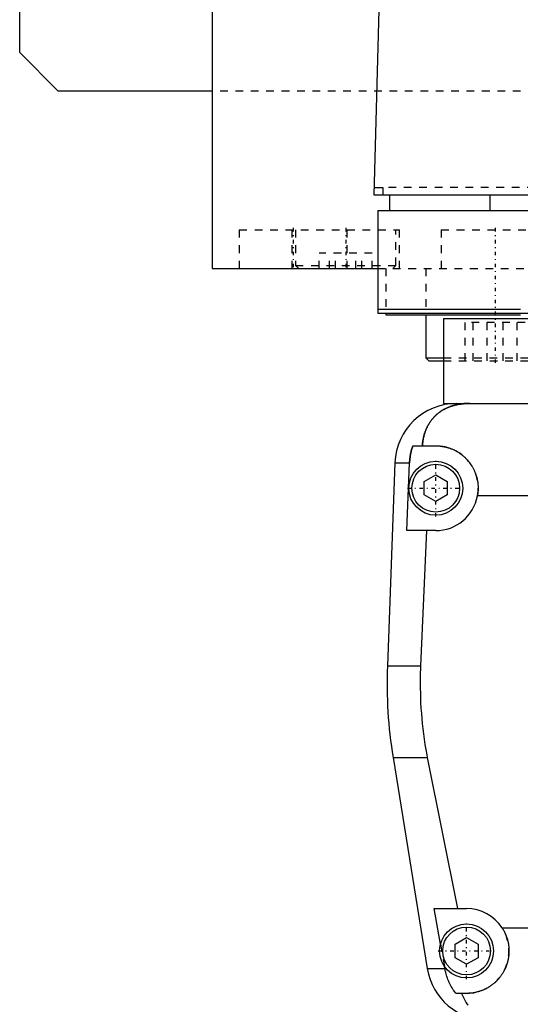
# Model space of a CAD drawing. Extents: x -125 to 125, y -136 to 719.
# Tile 2 of 13: x -125 to -60, y -70 to 57. Entities that reach past the tile are written whole.
import ezdxf

# ---------------------------------------------------------------- set-up
doc = ezdxf.new("R2010")
doc.units = 0
doc.linetypes.add('CENTER', pattern=[1.5, 0.45, -0.5, 0.05, -0.5])
doc.linetypes.add('DASHED', pattern=[2, 1, -1])
for name, color, linetype in [('AM_0', 7, 'CONTINUOUS'), ('AM_3', 7, 'DASHED'), ('AM_7', 7, 'CENTER')]:
    doc.layers.add(name, color=color, linetype=linetype)

msp = doc.modelspace()

# ---------------------------------------------------------------- linework, layer by layer
at = {"layer": 'AM_0', "color": 7, "linetype": 'CONTINUOUS'}
for p, q in [((-125, 53), (-125, 383)), ((-100, 363), (-100, 25)), ((-79, 34.5), (-76.83, 115.63)), ((-120, 48), (-125, 53)), ((-100, 48), (-120, 48)), ((79, 34.5), (-79, 34.5)), ((-78.97, 35.5), (-77.86, 35.5)), ((-77.86, 35.5), (-77.86, 34.5)), ((-77, 34.5), (-77, 32.5)), ((-64, 34.5), (-64, 32.5)), ((-78.5, 32.5), (78.5, 32.5)), ((-78.5, 32.5), (-78.5, 19.2)), ((-100, 25), (-78.56, 25)), ((-88.79, 25.01), (-88.79, 25)), ((-78.5, 19.7), (-60, 19.7)), ((-78.5, 19.2), (-60.04, 19.2)), ((-77.5, 19.2), (-77.5, 19)), ((-77.5, 19), (-60.01, 19)), ((-72.29, 19), (-72.29, 13.4)), ((-70, 18.5), (-70, 7.5)), ((-70, 18.5), (-60.07, 18.5)), ((-72.29, 13.4), (-71.89, 13)), ((-72.29, 13.4), (-70.01, 13.4)), ((-71.89, 13), (-70, 13)), ((-70, 7.5), (-66.56, 7.5)), ((-68.3, 7.5), (-36, 7.5)), ((-73.97, 2), (-71, 2)), ((-76.29, -0.2), (-77.28, -26.54)), ((-76.29, -0.2), (-74.4, -0.2)), ((-74.75, -9), (-74.4, -0.2)), ((-72.5, -2.63), (-71, -1.77)), ((-71, -1.77), (-69.5, -2.63)), ((-72.5, -4.37), (-72.5, -2.63)), ((-69.5, -2.63), (-69.5, -4.37)), ((-71, -5.23), (-72.5, -4.37)), ((-69.5, -4.37), (-71, -5.23)), ((-31.65, -4.5), (-65.59, -4.5)), ((-71, -9), (-74.75, -9)), ((-72.2, -9), (-72.97, -26.54)), ((-77.28, -26.54), (-72.97, -26.54)), ((-76.54, -38.4), (-72.1, -65.78)), ((-76.54, -38.4), (-72.1, -38.4)), ((-72.1, -38.4), (-68.19, -58)), ((-71.21, -58), (-67, -58)), ((-70.39, -62.62), (-71.21, -58)), ((-62.39, -60.5), (-9.77, -60.5)), ((-68.5, -62.63), (-67, -61.77)), ((-67, -61.77), (-65.5, -62.63)), ((-68.5, -64.37), (-68.5, -62.63)), ((-65.5, -62.63), (-65.5, -64.37)), ((-67, -65.23), (-68.5, -64.37)), ((-65.5, -64.37), (-67, -65.23)), ((-72.1, -65.78), (-69.82, -65.78)), ((-69.82, -65.78), (-69.87, -65.5)), ((-67, -69), (-68.39, -69))]:
    msp.add_line(p, q, dxfattribs=at)
for points in [[(-66.56, 7.5, 0), (-66.61, 7.5, 0), (-66.7, 7.5, 0), (-66.8, 7.5, 0), (-66.84, 7.5, 0), (-66.89, 7.49, 0), (-66.98, 7.49, 0), (-67.08, 7.49, 0), (-67.17, 7.48, 0), (-67.26, 7.47, 0), (-67.35, 7.47, 0), (-67.4, 7.46, 0), (-67.45, 7.46, 0), (-67.54, 7.45, 0), (-67.63, 7.44, 0), (-67.72, 7.42, 0), (-67.82, 7.41, 0), (-67.91, 7.4, 0), (-67.95, 7.39, 0), (-68, 7.38, 0), (-68.09, 7.37, 0), (-68.18, 7.35, 0), (-68.23, 7.34, 0), (-68.27, 7.33, 0), (-68.36, 7.31, 0), (-68.45, 7.29, 0), (-68.49, 7.28, 0), (-68.53, 7.27, 0), (-68.62, 7.24, 0), (-68.71, 7.22, 0), (-68.79, 7.2, 0), (-68.88, 7.17, 0), (-68.96, 7.14, 0), (-69, 7.13, 0), (-69.04, 7.11, 0), (-69.13, 7.08, 0), (-69.21, 7.05, 0), (-69.29, 7.02, 0), (-69.37, 6.99, 0), (-69.45, 6.96, 0), (-69.49, 6.94, 0), (-69.53, 6.92, 0), (-69.6, 6.89, 0), (-69.68, 6.85, 0), (-69.76, 6.81, 0), (-69.83, 6.77, 0), (-69.91, 6.74, 0), (-69.94, 6.72, 0), (-69.98, 6.69, 0), (-70.05, 6.65, 0), (-70.12, 6.61, 0), (-70.19, 6.57, 0), (-70.26, 6.52, 0), (-70.33, 6.48, 0), (-70.37, 6.46, 0), (-70.4, 6.43, 0), (-70.47, 6.39, 0), (-70.53, 6.34, 0), (-70.6, 6.29, 0), (-70.66, 6.24, 0), (-70.72, 6.19, 0), (-70.75, 6.17, 0), (-70.78, 6.14, 0), (-70.84, 6.09, 0), (-70.9, 6.04, 0), (-70.93, 6.01, 0), (-70.96, 5.98, 0), (-71.02, 5.93, 0), (-71.08, 5.87, 0), (-71.1, 5.85, 0), (-71.13, 5.82, 0), (-71.19, 5.76, 0), (-71.24, 5.71, 0), (-71.29, 5.65, 0), (-71.34, 5.59, 0), (-71.4, 5.53, 0), (-71.42, 5.5, 0), (-71.45, 5.47, 0), (-71.5, 5.41, 0), (-71.54, 5.35, 0), (-71.59, 5.28, 0), (-71.64, 5.22, 0), (-71.68, 5.16, 0), (-71.71, 5.12, 0), (-71.73, 5.09, 0), (-71.77, 5.02, 0), (-71.82, 4.96, 0), (-71.86, 4.89, 0), (-71.9, 4.82, 0), (-71.94, 4.75, 0), (-71.96, 4.72, 0), (-71.98, 4.68, 0), (-72.02, 4.61, 0), (-72.06, 4.54, 0), (-72.1, 4.46, 0), (-72.13, 4.39, 0), (-72.17, 4.32, 0), (-72.18, 4.28, 0), (-72.2, 4.24, 0), (-72.24, 4.16, 0), (-72.27, 4.09, 0), (-72.3, 4.01, 0), (-72.33, 3.93, 0), (-72.36, 3.85, 0), (-72.37, 3.81, 0), (-72.39, 3.77, 0), (-72.42, 3.69, 0), (-72.44, 3.61, 0), (-72.46, 3.57, 0), (-72.47, 3.52, 0), (-72.49, 3.44, 0), (-72.52, 3.36, 0), (-72.53, 3.32, 0), (-72.54, 3.27, 0), (-72.56, 3.19, 0), (-72.58, 3.1, 0), (-72.6, 3.02, 0), (-72.62, 2.93, 0), (-72.63, 2.84, 0), (-72.64, 2.8, 0), (-72.65, 2.76, 0), (-72.66, 2.67, 0), (-72.68, 2.58, 0), (-72.72, 2.27, 0), (-72.74, 2, 0)], [(-74.4, -0.2, 0), (-74.39, -0.14, 0), (-74.39, -0.02, 0), (-74.38, 0.1, 0), (-74.37, 0.16, 0), (-74.37, 0.23, 0), (-74.35, 0.35, 0), (-74.34, 0.47, 0), (-74.32, 0.6, 0), (-74.3, 0.72, 0), (-74.28, 0.85, 0), (-74.27, 0.91, 0), (-74.26, 0.97, 0), (-74.23, 1.1, 0), (-74.2, 1.22, 0), (-74.17, 1.34, 0), (-74.14, 1.47, 0), (-74.1, 1.59, 0), (-74.09, 1.65, 0), (-74.07, 1.71, 0), (-74.03, 1.83, 0), (-73.99, 1.94, 0), (-73.97, 2, 0)], [(-71, 2, 0), (-70.96, 2, 0), (-70.87, 2, 0), (-70.78, 2, 0), (-70.73, 1.99, 0), (-70.69, 1.99, 0), (-70.6, 1.99, 0), (-70.51, 1.98, 0), (-70.42, 1.97, 0), (-70.33, 1.96, 0), (-70.24, 1.95, 0), (-70.19, 1.94, 0), (-70.15, 1.93, 0), (-70.06, 1.92, 0), (-69.97, 1.9, 0), (-69.88, 1.88, 0), (-69.79, 1.86, 0), (-69.7, 1.84, 0), (-69.65, 1.83, 0), (-69.61, 1.82, 0), (-69.52, 1.8, 0), (-69.43, 1.77, 0), (-69.38, 1.76, 0), (-69.34, 1.74, 0), (-69.25, 1.72, 0), (-69.17, 1.69, 0), (-69.12, 1.67, 0), (-69.08, 1.65, 0), (-68.99, 1.62, 0), (-68.91, 1.59, 0), (-68.82, 1.55, 0), (-68.74, 1.51, 0), (-68.66, 1.48, 0), (-68.61, 1.46, 0), (-68.57, 1.44, 0), (-68.49, 1.39, 0), (-68.41, 1.35, 0), (-68.33, 1.31, 0), (-68.25, 1.26, 0), (-68.17, 1.22, 0), (-68.14, 1.2, 0), (-68.1, 1.17, 0), (-68.02, 1.12, 0), (-67.95, 1.07, 0), (-67.87, 1.02, 0), (-67.8, 0.97, 0), (-67.73, 0.92, 0), (-67.69, 0.89, 0), (-67.66, 0.87, 0), (-67.59, 0.81, 0), (-67.52, 0.76, 0), (-67.45, 0.7, 0), (-67.39, 0.65, 0), (-67.32, 0.59, 0), (-67.29, 0.56, 0), (-67.26, 0.53, 0), (-67.2, 0.47, 0), (-67.14, 0.41, 0), (-67.08, 0.35, 0), (-67.02, 0.29, 0), (-66.96, 0.23, 0), (-66.93, 0.2, 0), (-66.9, 0.17, 0), (-66.84, 0.1, 0), (-66.79, 0.04, 0), (-66.76, 0, 0), (-66.73, -0.03, 0), (-66.68, -0.1, 0), (-66.62, -0.17, 0), (-66.6, -0.2, 0), (-66.57, -0.24, 0), (-66.52, -0.31, 0), (-66.47, -0.38, 0), (-66.42, -0.45, 0), (-66.37, -0.53, 0), (-66.32, -0.6, 0), (-66.3, -0.64, 0), (-66.28, -0.68, 0), (-66.23, -0.76, 0), (-66.19, -0.83, 0), (-66.15, -0.91, 0), (-66.11, -0.99, 0), (-66.06, -1.07, 0), (-66.05, -1.11, 0), (-66.03, -1.15, 0), (-65.99, -1.23, 0), (-65.95, -1.32, 0), (-65.92, -1.4, 0), (-65.88, -1.48, 0), (-65.85, -1.57, 0), (-65.84, -1.61, 0), (-65.82, -1.65, 0), (-65.79, -1.74, 0), (-65.76, -1.82, 0), (-65.74, -1.91, 0), (-65.71, -1.99, 0), (-65.69, -2.08, 0), (-65.68, -2.12, 0), (-65.66, -2.17, 0), (-65.64, -2.25, 0), (-65.62, -2.34, 0), (-65.61, -2.43, 0), (-65.59, -2.52, 0), (-65.57, -2.6, 0), (-65.57, -2.65, 0), (-65.56, -2.69, 0), (-65.55, -2.78, 0), (-65.54, -2.87, 0), (-65.53, -2.91, 0), (-65.53, -2.96, 0), (-65.52, -3.04, 0), (-65.51, -3.13, 0), (-65.51, -3.18, 0), (-65.51, -3.22, 0), (-65.5, -3.31, 0), (-65.5, -3.39, 0), (-65.5, -3.48, 0), (-65.5, -3.57, 0), (-65.5, -3.65, 0), (-65.5, -3.7, 0), (-65.51, -3.74, 0), (-65.51, -3.83, 0), (-65.52, -3.92, 0), (-65.52, -4.01, 0), (-65.53, -4.1, 0), (-65.54, -4.19, 0), (-65.55, -4.23, 0), (-65.55, -4.28, 0), (-65.57, -4.37, 0), (-65.58, -4.46, 0), (-65.59, -4.5, 0)], [(-72.97, -26.54, 0), (-72.99, -26.87, 0), (-73.01, -27.51, 0), (-73.02, -28.16, 0), (-73.02, -28.47, 0), (-73.02, -28.79, 0), (-73.02, -29.43, 0), (-73, -30.07, 0), (-72.98, -30.72, 0), (-72.96, -31.37, 0), (-72.92, -32.03, 0), (-72.9, -32.36, 0), (-72.87, -32.69, 0), (-72.82, -33.35, 0), (-72.75, -34.02, 0), (-72.68, -34.69, 0), (-72.59, -35.36, 0), (-72.5, -36.04, 0), (-72.45, -36.38, 0), (-72.4, -36.71, 0), (-72.29, -37.39, 0), (-72.17, -38.06, 0), (-72.1, -38.4, 0)], [(-62.39, -60.5, 0), (-62.36, -60.55, 0), (-62.3, -60.65, 0), (-62.24, -60.74, 0), (-62.21, -60.79, 0), (-62.18, -60.84, 0), (-62.13, -60.95, 0), (-62.08, -61.05, 0), (-62.03, -61.15, 0), (-61.98, -61.26, 0), (-61.93, -61.36, 0), (-61.91, -61.41, 0), (-61.89, -61.47, 0), (-61.85, -61.57, 0), (-61.81, -61.68, 0), (-61.77, -61.79, 0), (-61.74, -61.9, 0), (-61.71, -62.01, 0), (-61.69, -62.06, 0), (-61.68, -62.12, 0), (-61.65, -62.23, 0), (-61.62, -62.34, 0), (-61.61, -62.39, 0), (-61.6, -62.45, 0), (-61.58, -62.56, 0), (-61.56, -62.66, 0), (-61.56, -62.72, 0), (-61.55, -62.77, 0), (-61.53, -62.88, 0), (-61.52, -62.99, 0), (-61.51, -63.1, 0), (-61.51, -63.21, 0), (-61.5, -63.31, 0), (-61.5, -63.37, 0), (-61.5, -63.42, 0), (-61.5, -63.52, 0), (-61.5, -63.63, 0), (-61.5, -63.73, 0), (-61.51, -63.84, 0), (-61.52, -63.95, 0), (-61.52, -64, 0), (-61.53, -64.05, 0), (-61.54, -64.16, 0), (-61.55, -64.26, 0), (-61.57, -64.37, 0), (-61.59, -64.47, 0), (-61.61, -64.58, 0), (-61.62, -64.63, 0), (-61.63, -64.69, 0), (-61.65, -64.79, 0), (-61.68, -64.9, 0), (-61.71, -65, 0), (-61.74, -65.1, 0), (-61.77, -65.21, 0), (-61.79, -65.26, 0), (-61.81, -65.31, 0), (-61.84, -65.41, 0), (-61.88, -65.51, 0), (-61.92, -65.61, 0), (-61.96, -65.71, 0), (-62.01, -65.81, 0), (-62.03, -65.86, 0), (-62.05, -65.9, 0), (-62.1, -66, 0), (-62.15, -66.1, 0), (-62.18, -66.14, 0), (-62.2, -66.19, 0), (-62.26, -66.28, 0), (-62.31, -66.37, 0), (-62.34, -66.42, 0), (-62.37, -66.46, 0), (-62.43, -66.55, 0), (-62.49, -66.64, 0), (-62.55, -66.73, 0), (-62.61, -66.81, 0), (-62.67, -66.9, 0), (-62.71, -66.94, 0), (-62.74, -66.98, 0), (-62.81, -67.06, 0), (-62.87, -67.14, 0), (-62.94, -67.21, 0), (-63.01, -67.29, 0), (-63.09, -67.36, 0), (-63.12, -67.4, 0), (-63.16, -67.44, 0), (-63.23, -67.51, 0), (-63.31, -67.58, 0), (-63.38, -67.64, 0), (-63.46, -67.71, 0), (-63.55, -67.78, 0), (-63.59, -67.81, 0), (-63.63, -67.85, 0), (-63.71, -67.91, 0), (-63.8, -67.97, 0), (-63.89, -68.04, 0), (-63.98, -68.1, 0), (-64.07, -68.15, 0), (-64.12, -68.18, 0), (-64.16, -68.21, 0), (-64.26, -68.27, 0), (-64.36, -68.32, 0), (-64.45, -68.37, 0), (-64.55, -68.43, 0), (-64.65, -68.47, 0), (-64.7, -68.5, 0), (-64.76, -68.52, 0), (-64.86, -68.57, 0), (-64.96, -68.61, 0), (-65.02, -68.63, 0), (-65.07, -68.65, 0), (-65.17, -68.69, 0), (-65.28, -68.72, 0), (-65.34, -68.74, 0), (-65.39, -68.76, 0), (-65.5, -68.79, 0), (-65.61, -68.82, 0), (-65.72, -68.85, 0), (-65.83, -68.87, 0), (-65.94, -68.9, 0), (-66, -68.91, 0), (-66.05, -68.92, 0), (-66.16, -68.94, 0), (-66.27, -68.95, 0), (-66.39, -68.97, 0), (-66.5, -68.98, 0), (-66.61, -68.99, 0), (-66.67, -68.99, 0), (-66.72, -68.99, 0), (-66.83, -69, 0), (-66.94, -69, 0), (-67, -69, 0)], [(-68.39, -69, 0), (-68.45, -68.92, 0), (-68.56, -68.77, 0), (-68.67, -68.61, 0), (-68.72, -68.53, 0), (-68.77, -68.45, 0), (-68.88, -68.28, 0), (-68.98, -68.11, 0), (-69.07, -67.93, 0), (-69.17, -67.75, 0), (-69.26, -67.57, 0), (-69.3, -67.47, 0), (-69.34, -67.38, 0), (-69.42, -67.19, 0), (-69.49, -67.01, 0), (-69.55, -66.83, 0), (-69.61, -66.65, 0), (-69.66, -66.46, 0), (-69.69, -66.37, 0), (-69.71, -66.27, 0), (-69.76, -66.08, 0), (-69.8, -65.88, 0), (-69.82, -65.78, 0)], [(-67.64, -69, 0), (-67.57, -69.19, 0), (-67.42, -69.55, 0), (-67.24, -69.89, 0), (-67.14, -70.05, 0), (-67.04, -70.21, 0), (-66.82, -70.51, 0)]]:
    msp.add_polyline3d(points, dxfattribs=at)
for centre, radius in [((-71, -3.5), 3.5), ((-71, -3.5), 3.1), ((-67, -63.5), 3.5), ((-67, -63.5), 3.1)]:
    msp.add_circle(centre, radius, dxfattribs=at)
for centre, radius, start, end in [((-68.3, -0.5), 8, 90, 177.861), ((-71, -3.5), 5.5, 270, 349.5243), ((-17.32, -28.78), 60, 177.861, 189.225), ((-67, -63.5), 5.5, 33.0557, 90), ((-64.2, -64.5), 8, 189.225, 270)]:
    msp.add_arc(centre, radius, start, end, dxfattribs=at)
at = {"layer": 'AM_3', "color": 6, "linetype": 'DASHED'}
for p, q in [((100, 48), (-100, 48)), ((77.86, 35.5), (-77.86, 35.5)), ((-96.5, 30), (-96.5, 25)), ((-96.5, 30), (-75.69, 30)), ((-89.69, 30), (-89.69, 25)), ((-89.19, 30), (-89.19, 25.4)), ((-82.5, 25), (-82.5, 30)), ((-76.19, 25.4), (-76.19, 30)), ((-75.69, 25), (-75.69, 30)), ((-70.29, 30), (-70.29, 25)), ((-70.29, 30), (-56.29, 30)), ((-86.12, 25), (-86.12, 27)), ((-79.25, 27), (-86.12, 27)), ((-84.8, 25), (-84.8, 27)), ((-84.01, 25), (-84.01, 27)), ((-81.36, 25), (-81.36, 27)), ((-80.58, 25), (-80.58, 27)), ((-79.25, 25), (-79.25, 27)), ((-89.19, 25.4), (-88.79, 25.01)), ((-89.19, 25.4), (-76.19, 25.4)), ((-78.56, 25), (78.56, 25)), ((-77.5, 25), (-77.5, 19.2)), ((-76.59, 25), (-76.19, 25.4)), ((-72.29, 25), (-72.29, 19)), ((-60.04, 19.2), (60.04, 19.2)), ((-67.19, 13), (-67.19, 18)), ((-59.38, 18), (-67.19, 18)), ((-66.14, 13), (-66.14, 18)), ((-64.33, 13), (-64.33, 18)), ((-62.24, 13), (-62.24, 18)), ((-60.43, 13), (-60.43, 18)), ((-60.07, 18.5), (-0.87, 18.5)), ((-70.01, 13.4), (-54.29, 13.4)), ((-70, 13), (-54.69, 13)), ((-70.39, -62.62), (-69.87, -65.5))]:
    msp.add_line(p, q, dxfattribs=at)
for points in [[(-72.74, 2, 0), (-72.74, 2.05, 0), (-72.73, 2.14, 0), (-72.72, 2.23, 0), (-72.72, 2.27, 0), (-72.71, 2.32, 0), (-72.7, 2.41, 0), (-72.69, 2.5, 0), (-72.68, 2.59, 0), (-72.66, 2.68, 0), (-72.65, 2.76, 0), (-72.64, 2.81, 0), (-72.63, 2.85, 0), (-72.61, 2.94, 0), (-72.6, 3.03, 0), (-72.58, 3.11, 0), (-72.56, 3.2, 0), (-72.54, 3.28, 0), (-72.52, 3.33, 0), (-72.51, 3.37, 0), (-72.49, 3.45, 0), (-72.46, 3.53, 0), (-72.45, 3.58, 0), (-72.44, 3.62, 0), (-72.41, 3.7, 0), (-72.39, 3.78, 0), (-72.37, 3.82, 0), (-72.36, 3.86, 0), (-72.33, 3.94, 0), (-72.3, 4.01, 0), (-72.27, 4.09, 0), (-72.23, 4.17, 0), (-72.2, 4.24, 0), (-72.18, 4.28, 0), (-72.17, 4.32, 0), (-72.13, 4.39, 0), (-72.1, 4.46, 0), (-72.06, 4.54, 0), (-72.02, 4.61, 0), (-71.98, 4.68, 0), (-71.96, 4.71, 0), (-71.94, 4.75, 0), (-71.9, 4.82, 0), (-71.86, 4.89, 0), (-71.82, 4.95, 0), (-71.78, 5.02, 0), (-71.73, 5.08, 0), (-71.71, 5.12, 0), (-71.69, 5.15, 0), (-71.64, 5.21, 0), (-71.6, 5.28, 0), (-71.55, 5.34, 0), (-71.5, 5.4, 0), (-71.45, 5.46, 0), (-71.43, 5.49, 0), (-71.4, 5.52, 0), (-71.35, 5.58, 0), (-71.3, 5.64, 0), (-71.25, 5.7, 0), (-71.19, 5.75, 0), (-71.14, 5.81, 0), (-71.11, 5.84, 0), (-71.08, 5.87, 0), (-71.03, 5.92, 0), (-70.97, 5.98, 0), (-70.94, 6, 0), (-70.91, 6.03, 0), (-70.85, 6.08, 0), (-70.79, 6.13, 0), (-70.76, 6.16, 0), (-70.73, 6.18, 0), (-70.67, 6.23, 0), (-70.6, 6.28, 0), (-70.54, 6.33, 0), (-70.47, 6.38, 0), (-70.41, 6.43, 0), (-70.37, 6.45, 0), (-70.34, 6.47, 0), (-70.27, 6.52, 0), (-70.2, 6.56, 0), (-70.13, 6.61, 0), (-70.06, 6.65, 0), (-69.99, 6.69, 0), (-69.95, 6.71, 0), (-69.91, 6.73, 0), (-69.84, 6.77, 0), (-69.76, 6.81, 0), (-69.69, 6.85, 0), (-69.61, 6.88, 0), (-69.53, 6.92, 0), (-69.5, 6.94, 0), (-69.46, 6.95, 0), (-69.38, 6.99, 0), (-69.3, 7.02, 0), (-69.22, 7.05, 0), (-69.13, 7.08, 0), (-69.05, 7.11, 0), (-69.01, 7.13, 0), (-68.97, 7.14, 0), (-68.89, 7.17, 0), (-68.8, 7.19, 0), (-68.72, 7.22, 0), (-68.63, 7.24, 0), (-68.54, 7.27, 0), (-68.5, 7.28, 0), (-68.46, 7.29, 0), (-68.37, 7.31, 0), (-68.28, 7.33, 0), (-68.23, 7.34, 0), (-68.19, 7.35, 0), (-68.1, 7.36, 0), (-68.01, 7.38, 0), (-67.96, 7.39, 0), (-67.91, 7.4, 0), (-67.82, 7.41, 0), (-67.73, 7.42, 0), (-67.64, 7.44, 0), (-67.55, 7.45, 0), (-67.45, 7.46, 0), (-67.41, 7.46, 0), (-67.36, 7.47, 0), (-67.27, 7.47, 0), (-67.17, 7.48, 0), (-67.08, 7.49, 0), (-66.99, 7.49, 0), (-66.89, 7.49, 0), (-66.85, 7.5, 0), (-66.8, 7.5, 0), (-66.7, 7.5, 0), (-66.61, 7.5, 0), (-66.56, 7.5, 0)], [(-73.97, 2, 0), (-73.99, 1.94, 0), (-74.03, 1.83, 0), (-74.07, 1.71, 0), (-74.09, 1.65, 0), (-74.1, 1.59, 0), (-74.14, 1.47, 0), (-74.17, 1.34, 0), (-74.2, 1.22, 0), (-74.23, 1.1, 0), (-74.26, 0.97, 0), (-74.27, 0.91, 0), (-74.28, 0.85, 0), (-74.3, 0.72, 0), (-74.32, 0.6, 0), (-74.34, 0.47, 0), (-74.35, 0.35, 0), (-74.37, 0.23, 0), (-74.37, 0.16, 0), (-74.38, 0.1, 0), (-74.39, -0.02, 0), (-74.39, -0.14, 0), (-74.4, -0.2, 0)]]:
    msp.add_polyline3d(points, dxfattribs=at)
for centre, start, end in [((-71, -3.5), 349.5243, 90), ((-67, -63.5), 270, 33.0557)]:
    msp.add_arc(centre, 5.5, start, end, dxfattribs=at)
at = {"layer": 'AM_7', "color": 4, "linetype": 'CENTER'}
for p, q in [((-89.5, 30.25), (-89.5, 24.75)), ((-82.69, 30.25), (-82.69, 24.75)), ((-63.29, 30.25), (-63.29, 12.4)), ((-71, -7.18), (-71, 0.18)), ((-74.67, -3.5), (-67.32, -3.5)), ((-67, -67.17), (-67, -59.83)), ((-70.67, -63.5), (-63.32, -63.5))]:
    msp.add_line(p, q, dxfattribs=at)

doc.saveas('drawing.dxf')
